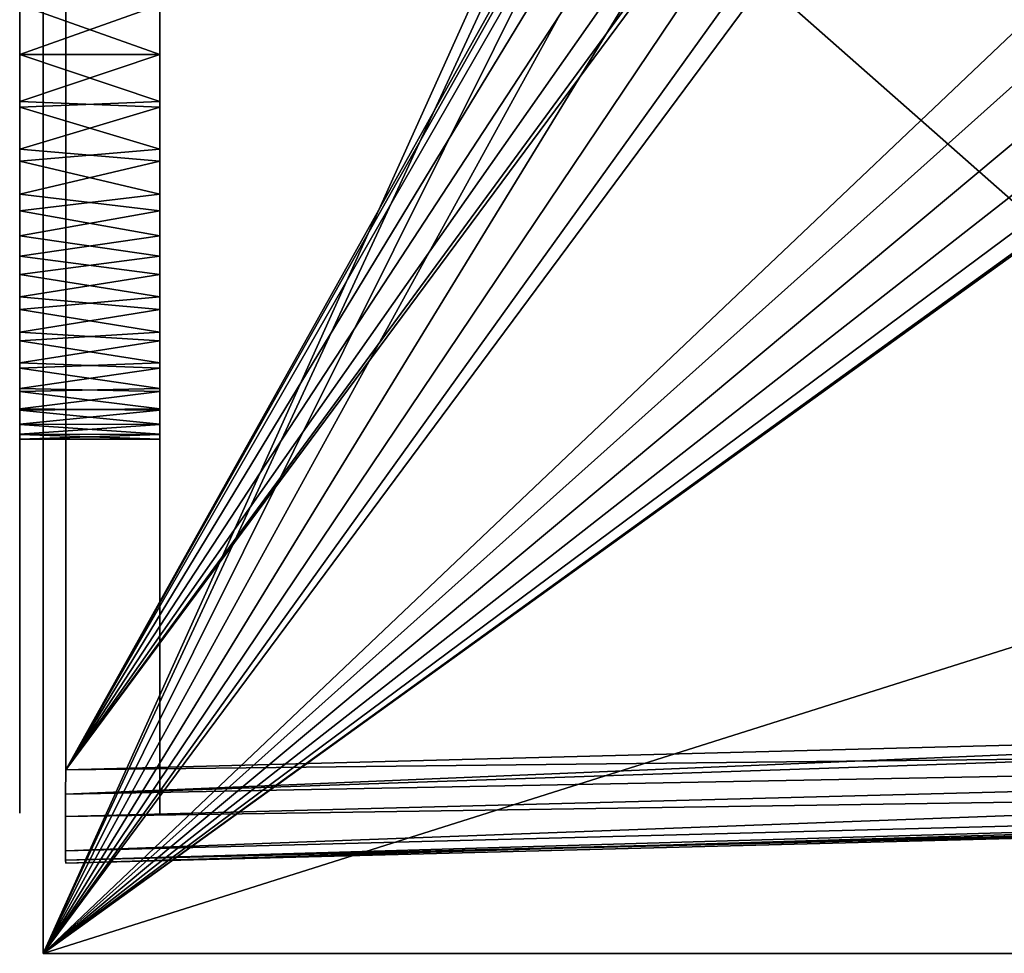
# Model space of a CAD drawing. Header units: millimetres. Extents: x 34 to 464, y 3935 to 4003.
# Tile 1 of 34: x 34 to 55, y 3935 to 3955. Entities that reach past the tile are written whole.
import ezdxf

# ---------------------------------------------------------------- set-up
doc = ezdxf.new("R2010")
doc.units = ezdxf.units.MM
doc.header["$LTSCALE"] = 5.599365
for name, color, linetype in [('125', 7, 'CONTINUOUS'), ('126', 7, 'CONTINUOUS'), ('153', 7, 'CONTINUOUS'), ('159', 7, 'CONTINUOUS'), ('19', 7, 'CONTINUOUS'), ('2', 7, 'CONTINUOUS'), ('209', 7, 'CONTINUOUS'), ('44', 7, 'CONTINUOUS'), ('50', 7, 'CONTINUOUS'), ('6', 7, 'CONTINUOUS'), ('74', 7, 'CONTINUOUS'), ('87', 7, 'CONTINUOUS')]:
    doc.layers.add(name, color=color, linetype=linetype)

msp = doc.modelspace()

# ---------------------------------------------------------------- linework, layer by layer
at = {"layer": '125', "linetype": 'Continuous'}
for points in [[(34.987, 3938.431, 32.069), (68.097, 3939.298, 31.202), (101.211, 3939.165, 30.067), (34.987, 3938.431, 32.069)], [(34.982, 3937.431, 31.801), (34.984, 3937.913, 32.001), (101.211, 3939.165, 30.067), (34.982, 3937.431, 31.801)], [(101.211, 3938.433, 29.335), (34.982, 3937.431, 31.801), (101.211, 3939.165, 30.067), (101.211, 3938.433, 29.335)], [(34.984, 3937.913, 32.001), (34.987, 3938.431, 32.069), (101.211, 3939.165, 30.067), (34.984, 3937.913, 32.001)], [(34.982, 3936.699, 31.07), (34.982, 3937.431, 31.801), (101.211, 3938.433, 29.335), (34.982, 3936.699, 31.07)], [(34.984, 3936.499, 30.587), (34.982, 3936.699, 31.07), (101.211, 3938.433, 29.335), (34.984, 3936.499, 30.587)], [(101.208, 3938.165, 28.336), (34.984, 3936.499, 30.587), (101.211, 3938.433, 29.335), (101.208, 3938.165, 28.336)], [(101.208, 3938.165, 28.336), (68.097, 3937.298, 29.203), (34.984, 3936.499, 30.587), (101.208, 3938.165, 28.336)], [(68.097, 3937.298, 29.203), (34.987, 3936.431, 30.07), (34.984, 3936.499, 30.587), (68.097, 3937.298, 29.203)]]:
    msp.add_3dface(points, dxfattribs=at)
at = {"layer": '126', "linetype": 'Continuous'}
for points in [[(101.211, 3939.165, -30.067), (101.208, 3940.165, -30.335), (34.984, 3937.913, -32.001), (101.211, 3939.165, -30.067)], [(101.208, 3940.165, -30.335), (68.097, 3939.298, -31.202), (34.984, 3937.913, -32.001), (101.208, 3940.165, -30.335)], [(68.097, 3939.298, -31.202), (34.987, 3938.431, -32.069), (34.984, 3937.913, -32.001), (68.097, 3939.298, -31.202)], [(34.982, 3937.431, -31.801), (101.211, 3939.165, -30.067), (34.984, 3937.913, -32.001), (34.982, 3937.431, -31.801)], [(34.982, 3936.699, -31.07), (101.211, 3939.165, -30.067), (34.982, 3937.431, -31.801), (34.982, 3936.699, -31.07)], [(101.211, 3938.433, -29.335), (101.211, 3939.165, -30.067), (34.982, 3936.699, -31.07), (101.211, 3938.433, -29.335)], [(34.984, 3936.499, -30.587), (101.211, 3938.433, -29.335), (34.982, 3936.699, -31.07), (34.984, 3936.499, -30.587)], [(34.987, 3936.431, -30.07), (101.211, 3938.433, -29.335), (34.984, 3936.499, -30.587), (34.987, 3936.431, -30.07)], [(34.987, 3936.431, -30.07), (68.097, 3937.298, -29.203), (101.211, 3938.433, -29.335), (34.987, 3936.431, -30.07)]]:
    msp.add_3dface(points, dxfattribs=at)
at = {"layer": '153', "linetype": 'Continuous'}
for points in [[(249.5, 3934.5, 34), (34.5, 4002.5, 34), (77.465, 3971.545, 34), (249.5, 3934.5, 34)], [(249.5, 4002.5, 34), (34.5, 4002.5, 34), (249.5, 3934.5, 34), (249.5, 4002.5, 34)], [(34.5, 3968.5, 34), (34.5, 3934.5, 34), (52.899, 3964.563, 34), (34.5, 3968.5, 34)], [(34.5, 3934.5, 34), (54.5, 3964.25, 34), (52.899, 3964.563, 34), (34.5, 3934.5, 34)], [(249.5, 3934.5, 34), (56.101, 3964.563, 34), (54.5, 3964.25, 34), (249.5, 3934.5, 34)], [(34.5, 3934.5, 34), (249.5, 3934.5, 34), (54.5, 3964.25, 34), (34.5, 3934.5, 34)]]:
    msp.add_3dface(points, dxfattribs=at)
at = {"layer": '159', "linetype": 'Continuous'}
for points in [[(249.5, 4002.5, -34), (34.5, 3934.5, -34), (77.465, 3965.456, -34), (249.5, 4002.5, -34)], [(34.5, 3934.5, -34), (249.5, 4002.5, -34), (249.5, 3934.5, -34), (34.5, 3934.5, -34)], [(34.5, 3934.5, -34), (34.5, 3968.5, -34), (50.573, 3970.126, -34), (34.5, 3934.5, -34)], [(50.25, 3968.454, -34), (34.5, 3934.5, -34), (50.573, 3970.126, -34), (50.25, 3968.454, -34)], [(34.5, 3934.5, -34), (70.25, 3968.454, -34), (70.598, 3966.815, -34), (34.5, 3934.5, -34)], [(70.25, 3968.454, -34), (34.5, 3934.5, -34), (57.465, 3965.456, -34), (70.25, 3968.454, -34)], [(50.598, 3966.815, -34), (34.5, 3934.5, -34), (50.25, 3968.454, -34), (50.598, 3966.815, -34)], [(34.5, 3934.5, -34), (70.598, 3966.815, -34), (71.535, 3965.456, -34), (34.5, 3934.5, -34)], [(51.535, 3965.456, -34), (34.5, 3934.5, -34), (50.598, 3966.815, -34), (51.535, 3965.456, -34)], [(34.5, 3934.5, -34), (71.535, 3965.456, -34), (72.899, 3964.563, -34), (34.5, 3934.5, -34)], [(52.899, 3964.563, -34), (34.5, 3934.5, -34), (51.535, 3965.456, -34), (52.899, 3964.563, -34)], [(34.5, 3934.5, -34), (56.101, 3964.563, -34), (57.465, 3965.456, -34), (34.5, 3934.5, -34)], [(77.465, 3965.456, -34), (34.5, 3934.5, -34), (76.101, 3964.563, -34), (77.465, 3965.456, -34)], [(34.5, 3934.5, -34), (72.899, 3964.563, -34), (74.5, 3964.25, -34), (34.5, 3934.5, -34)], [(34.5, 3934.5, -34), (74.5, 3964.25, -34), (76.101, 3964.563, -34), (34.5, 3934.5, -34)], [(34.5, 3934.5, -34), (54.5, 3964.25, -34), (56.101, 3964.563, -34), (34.5, 3934.5, -34)], [(54.5, 3964.25, -34), (34.5, 3934.5, -34), (52.899, 3964.563, -34), (54.5, 3964.25, -34)]]:
    msp.add_3dface(points, dxfattribs=at)
at = {"layer": '19', "linetype": 'Continuous'}
for points in [[(34, 3993.337, -20.178), (34, 3991.128, -22.627), (34, 3944.459, -21.792), (34, 3993.337, -20.178)], [(34, 3958.179, -14.819), (34, 3993.337, -20.178), (34, 3944.459, -21.792), (34, 3958.179, -14.819)], [(34, 3978.822, 14.819), (34, 3943.664, 20.178), (34, 3992.542, 21.792), (34, 3978.822, 14.819)], [(34, 3992.542, 21.792), (34, 3945.873, 22.627), (34, 3991.588, 22.004), (34, 3992.542, 21.792)], [(34, 3943.664, 20.178), (34, 3945.873, 22.627), (34, 3992.542, 21.792), (34, 3943.664, 20.178)], [(34, 3991.588, 22.004), (34, 3945.873, 22.627), (34, 3990.813, 22.602), (34, 3991.588, 22.004)], [(34, 3946.188, -22.602), (34, 3991.128, -22.627), (34, 3946.642, -23.499), (34, 3946.188, -22.602)], [(34, 3945.413, -22.004), (34, 3991.128, -22.627), (34, 3946.188, -22.602), (34, 3945.413, -22.004)], [(34, 3944.459, -21.792), (34, 3991.128, -22.627), (34, 3945.413, -22.004), (34, 3944.459, -21.792)], [(34, 3991.128, -22.627), (34, 3988.678, -24.837), (34, 3946.642, -23.499), (34, 3991.128, -22.627)], [(34, 3990.813, 22.602), (34, 3945.873, 22.627), (34, 3990.358, 23.499), (34, 3990.813, 22.602)], [(34, 3990.358, 23.499), (34, 3948.322, 24.837), (34, 3990.343, 24.519), (34, 3990.358, 23.499)], [(34, 3945.873, 22.627), (34, 3948.322, 24.837), (34, 3990.358, 23.499), (34, 3945.873, 22.627)], [(34, 3948.322, 24.837), (34, 3954.5, 25), (34, 3990.343, 24.519), (34, 3948.322, 24.837)], [(34, 3954.5, 25), (34, 3954.502, 25), (34, 3990.343, 24.519), (34, 3954.5, 25)], [(34, 3988.678, -24.837), (34, 3982.5, -25), (34, 3946.657, -24.519), (34, 3988.678, -24.837)], [(34, 3946.642, -23.499), (34, 3988.678, -24.837), (34, 3946.657, -24.519), (34, 3946.642, -23.499)], [(34, 3982.5, -25), (34, 3982.498, -25), (34, 3946.657, -24.519), (34, 3982.5, -25)], [(34, 3982.498, -25), (34, 3954.502, -25), (34, 3946.657, -24.519), (34, 3982.498, -25)], [(34, 3942.847, 19.579), (34, 3978.822, 14.819), (34, 3941.834, 19.458), (34, 3942.847, 19.579)], [(34, 3943.664, 20.178), (34, 3978.822, 14.819), (34, 3942.847, 19.579), (34, 3943.664, 20.178)], [(34, 3978.822, 14.819), (34, 3977.665, 14.955), (34, 3941.834, 19.458), (34, 3978.822, 14.819)], [(34, 3977.665, 14.955), (34, 3976.5, 15), (34, 3941.834, 19.458), (34, 3977.665, 14.955)], [(34, 3976.5, 15), (34, 3960.5, 15), (34, 3941.834, 19.458), (34, 3976.5, 15)], [(34, 3960.5, 15), (34, 3959.336, 14.955), (34, 3941.834, 19.458), (34, 3960.5, 15)], [(34, 3959.336, 14.955), (34, 3958.179, 14.819), (34, 3941.834, 19.458), (34, 3959.336, 14.955)], [(34, 3958.179, 14.819), (34, 3957.036, 14.594), (34, 3941.834, 19.458), (34, 3958.179, 14.819)], [(34, 3957.036, -14.594), (34, 3958.179, -14.819), (34, 3944.459, -21.792), (34, 3957.036, -14.594)], [(34, 3957.036, 14.594), (34, 3955.913, 14.281), (34, 3941.834, 19.458), (34, 3957.036, 14.594)], [(34, 3955.913, -14.281), (34, 3957.036, -14.594), (34, 3944.459, -21.792), (34, 3955.913, -14.281)], [(34, 3955.913, 14.281), (34, 3954.819, 13.882), (34, 3941.834, 19.458), (34, 3955.913, 14.281)], [(34, 3954.819, -13.882), (34, 3955.913, -14.281), (34, 3944.459, -21.792), (34, 3954.819, -13.882)], [(34, 3954.819, 13.882), (34, 3953.758, 13.399), (34, 3940.873, 19.868), (34, 3954.819, 13.882)], [(34, 3941.834, 19.458), (34, 3954.819, 13.882), (34, 3940.873, 19.868), (34, 3941.834, 19.458)], [(34, 3953.758, -13.399), (34, 3954.819, -13.882), (34, 3944.459, -21.792), (34, 3953.758, -13.399)], [(34, 3954.502, -25), (34, 3954.5, -25), (34, 3946.657, -24.519), (34, 3954.502, -25)], [(34, 3954.5, -25), (34, 3953.353, -25.228), (34, 3946.657, -24.519), (34, 3954.5, -25)], [(34, 3948.921, 25.653), (34, 3954.5, 25), (34, 3948.322, 24.837), (34, 3948.921, 25.653)], [(34, 3953.353, 25.228), (34, 3954.5, 25), (34, 3948.921, 25.653), (34, 3953.353, 25.228)], [(34, 3953.758, 13.399), (34, 3952.626, 12.767), (34, 3940.873, 19.868), (34, 3953.758, 13.399)], [(34, 3952.747, -12.841), (34, 3953.758, -13.399), (34, 3944.459, -21.792), (34, 3952.747, -12.841)], [(34, 3946.657, -24.519), (34, 3953.353, -25.228), (34, 3946.2, -25.466), (34, 3946.657, -24.519)], [(34, 3953.353, -25.228), (34, 3952.379, -25.879), (34, 3946.2, -25.466), (34, 3953.353, -25.228)], [(34, 3952.379, 25.879), (34, 3953.353, 25.228), (34, 3948.921, 25.653), (34, 3952.379, 25.879)], [(34, 3951.727, -12.167), (34, 3952.747, -12.841), (34, 3944.459, -21.792), (34, 3951.727, -12.167)], [(34, 3952.626, 12.767), (34, 3951.47, 11.977), (34, 3940.873, 19.868), (34, 3952.626, 12.767)], [(34, 3946.2, -25.466), (34, 3952.379, -25.879), (34, 3945.413, -26.079), (34, 3946.2, -25.466)], [(34, 3952.379, -25.879), (34, 3951.729, -26.852), (34, 3945.413, -26.079), (34, 3952.379, -25.879)], [(34, 3949.037, 26.698), (34, 3952.379, 25.879), (34, 3948.921, 25.653), (34, 3949.037, 26.698)], [(34, 3951.729, 26.852), (34, 3952.379, 25.879), (34, 3949.037, 26.698), (34, 3951.729, 26.852)], [(34, 3951.729, -26.852), (34, 3944.459, -26.292), (34, 3945.413, -26.079), (34, 3951.729, -26.852)], [(34, 3951.729, -26.852), (34, 3951.5, -28), (34, 3944.459, -26.292), (34, 3951.729, -26.852)], [(34, 3948.595, 27.673), (34, 3951.729, 26.852), (34, 3949.037, 26.698), (34, 3948.595, 27.673)], [(34, 3951.5, 28), (34, 3951.729, 26.852), (34, 3948.595, 27.673), (34, 3951.5, 28)], [(34, 3950.766, -11.412), (34, 3951.727, -12.167), (34, 3944.459, -21.792), (34, 3950.766, -11.412)], [(34, 3944.459, -26.292), (34, 3951.5, -28), (34, 3943.505, -26.079), (34, 3944.459, -26.292)], [(34, 3951.5, -29.5), (34, 3937.5, -29.5), (34, 3943.505, -26.079), (34, 3951.5, -29.5)], [(34, 3951.5, -28), (34, 3951.5, -29.5), (34, 3943.505, -26.079), (34, 3951.5, -28)], [(34, 3951.5, -29.5), (34, 3951.299, -30.25), (34, 3937.5, -29.5), (34, 3951.5, -29.5)], [(34, 3937.701, 30.25), (34, 3951.5, 29.5), (34, 3937.5, 29.5), (34, 3937.701, 30.25)], [(34, 3951.299, 30.25), (34, 3951.5, 29.5), (34, 3937.701, 30.25), (34, 3951.299, 30.25)], [(34, 3947.738, 28.271), (34, 3951.5, 28), (34, 3948.595, 27.673), (34, 3947.738, 28.271)], [(34, 3946.722, 28.36), (34, 3951.5, 28), (34, 3947.738, 28.271), (34, 3946.722, 28.36)], [(34, 3937.5, 29.5), (34, 3951.5, 28), (34, 3946.722, 28.36), (34, 3937.5, 29.5)], [(34, 3951.5, 29.5), (34, 3951.5, 28), (34, 3937.5, 29.5), (34, 3951.5, 29.5)], [(34, 3951.47, 11.977), (34, 3950.404, 11.093), (34, 3940.873, 19.868), (34, 3951.47, 11.977)], [(34, 3937.5, -29.5), (34, 3951.299, -30.25), (34, 3937.701, -30.25), (34, 3937.5, -29.5)], [(34, 3951.299, -30.25), (34, 3950.75, -30.799), (34, 3937.701, -30.25), (34, 3951.299, -30.25)], [(34, 3938.25, 30.799), (34, 3951.299, 30.25), (34, 3937.701, 30.25), (34, 3938.25, 30.799)], [(34, 3950.75, 30.799), (34, 3951.299, 30.25), (34, 3938.25, 30.799), (34, 3950.75, 30.799)], [(34, 3949.869, -10.582), (34, 3950.766, -11.412), (34, 3937.5), (34, 3949.869, -10.582)], [(34, 3937.5), (34, 3950.766, -11.412), (34, 3944.459, -21.792), (34, 3937.5)], [(34, 3937.701, -30.25), (34, 3950.75, -30.799), (34, 3938.25, -30.799), (34, 3937.701, -30.25)], [(34, 3950.75, -30.799), (34, 3950, -31), (34, 3938.25, -30.799), (34, 3950.75, -30.799)], [(34, 3939, 31), (34, 3950.75, 30.799), (34, 3938.25, 30.799), (34, 3939, 31)], [(34, 3950, 31), (34, 3950.75, 30.799), (34, 3939, 31), (34, 3950, 31)], [(34, 3950.404, 11.093), (34, 3949.435, 10.127), (34, 3940.873, 19.868), (34, 3950.404, 11.093)], [(34, 3938.25, -30.799), (34, 3950, -31), (34, 3939, -31), (34, 3938.25, -30.799)], [(34, 3949.043, -9.681), (34, 3949.869, -10.582), (34, 3937.5), (34, 3949.043, -9.681)], [(34, 3949.435, 10.127), (34, 3948.567, 9.088), (34, 3940.873, 19.868), (34, 3949.435, 10.127)], [(34, 3948.292, -8.715), (34, 3949.043, -9.681), (34, 3937.5), (34, 3948.292, -8.715)], [(34, 3948.567, 9.088), (34, 3947.804, 7.988), (34, 3940.241, 20.732), (34, 3948.567, 9.088)], [(34, 3940.873, 19.868), (34, 3948.567, 9.088), (34, 3940.241, 20.732), (34, 3940.873, 19.868)], [(34, 3947.621, -7.689), (34, 3948.292, -8.715), (34, 3937.5), (34, 3947.621, -7.689)], [(34, 3947.804, 7.988), (34, 3947.148, 6.835), (34, 3940.241, 20.732), (34, 3947.804, 7.988)], [(34, 3947.035, -6.61), (34, 3947.621, -7.689), (34, 3937.5), (34, 3947.035, -6.61)], [(34, 3947.148, 6.835), (34, 3946.601, 5.64), (34, 3940.241, 20.732), (34, 3947.148, 6.835)], [(34, 3946.538, -5.482), (34, 3947.035, -6.61), (34, 3937.5), (34, 3946.538, -5.482)], [(34, 3945.8, 27.941), (34, 3937.5, 29.5), (34, 3946.722, 28.36), (34, 3945.8, 27.941)], [(34, 3946.601, 5.64), (34, 3946.165, 4.414), (34, 3940.241, 20.732), (34, 3946.601, 5.64)], [(34, 3946.134, -4.313), (34, 3946.538, -5.482), (34, 3937.5), (34, 3946.134, -4.313)], [(34, 3946.165, 4.414), (34, 3945.838, 3.165), (34, 3940.241, 20.732), (34, 3946.165, 4.414)], [(34, 3945.826, -3.109), (34, 3946.134, -4.313), (34, 3937.5), (34, 3945.826, -3.109)], [(34, 3945.838, 3.165), (34, 3945.622, 1.903), (34, 3940.241, 20.732), (34, 3945.838, 3.165)], [(34, 3945.618, -1.878), (34, 3945.826, -3.109), (34, 3937.5), (34, 3945.618, -1.878)], [(34, 3943.045, 25.456), (34, 3937.5, 29.5), (34, 3945.8, 27.941), (34, 3943.045, 25.456)], [(34, 3945.622, 1.903), (34, 3945.514, 0.636), (34, 3937.5, 29.5), (34, 3945.622, 1.903)], [(34, 3945.622, 1.903), (34, 3937.5, 29.5), (34, 3940.241, 20.732), (34, 3945.622, 1.903)], [(34, 3945.513, -0.627), (34, 3945.618, -1.878), (34, 3937.5), (34, 3945.513, -0.627)], [(34, 3945.514, 0.636), (34, 3945.513, -0.627), (34, 3937.5), (34, 3945.514, 0.636)], [(34, 3937.5, 29.5), (34, 3945.514, 0.636), (34, 3937.5), (34, 3937.5, 29.5)], [(34, 3943.505, -22.004), (34, 3937.5), (34, 3944.459, -21.792), (34, 3943.505, -22.004)], [(34, 3943.505, -26.079), (34, 3937.5, -29.5), (34, 3942.73, -25.482), (34, 3943.505, -26.079)], [(34, 3942.717, -22.617), (34, 3937.5), (34, 3943.505, -22.004), (34, 3942.717, -22.617)], [(34, 3940.559, 22.7), (34, 3937.5, 29.5), (34, 3943.045, 25.456), (34, 3940.559, 22.7)], [(34, 3942.73, -25.482), (34, 3937.5, -29.5), (34, 3942.275, -24.584), (34, 3942.73, -25.482)], [(34, 3942.26, -23.564), (34, 3937.5), (34, 3942.717, -22.617), (34, 3942.26, -23.564)], [(34, 3942.275, -24.584), (34, 3937.5), (34, 3942.26, -23.564), (34, 3942.275, -24.584)], [(34, 3937.5, -29.5), (34, 3937.5), (34, 3942.275, -24.584), (34, 3937.5, -29.5)], [(34, 3937.5, 29.5), (34, 3940.559, 22.7), (34, 3940.141, 21.778), (34, 3937.5, 29.5)], [(34, 3940.241, 20.732), (34, 3937.5, 29.5), (34, 3940.141, 21.778), (34, 3940.241, 20.732)]]:
    msp.add_3dface(points, dxfattribs=at)
at = {"layer": '2', "linetype": 'Continuous'}
for points in [[(34, 3954.819, -13.882), (34, 3953.758, -13.399), (37, 3954.819, -13.882), (34, 3954.819, -13.882)], [(37, 3954.819, -13.882), (34, 3953.758, -13.399), (37, 3953.758, -13.399), (37, 3954.819, -13.882)], [(37, 3953.758, 13.399), (34, 3954.819, 13.882), (37, 3954.819, 13.882), (37, 3953.758, 13.399)], [(34, 3953.758, 13.399), (34, 3954.819, 13.882), (37, 3953.758, 13.399), (34, 3953.758, 13.399)], [(37, 3953.758, -13.399), (34, 3952.747, -12.841), (37, 3952.626, -12.767), (37, 3953.758, -13.399)], [(34, 3953.758, -13.399), (34, 3952.747, -12.841), (37, 3953.758, -13.399), (34, 3953.758, -13.399)], [(37, 3952.747, 12.841), (34, 3953.758, 13.399), (37, 3953.758, 13.399), (37, 3952.747, 12.841)], [(34, 3952.626, 12.767), (34, 3953.758, 13.399), (37, 3952.747, 12.841), (34, 3952.626, 12.767)], [(34, 3952.747, -12.841), (34, 3951.727, -12.167), (37, 3952.626, -12.767), (34, 3952.747, -12.841)], [(37, 3951.727, 12.167), (34, 3952.626, 12.767), (37, 3952.747, 12.841), (37, 3951.727, 12.167)], [(37, 3952.626, -12.767), (34, 3951.727, -12.167), (37, 3951.47, -11.977), (37, 3952.626, -12.767)], [(34, 3951.47, 11.977), (34, 3952.626, 12.767), (37, 3951.727, 12.167), (34, 3951.47, 11.977)], [(34, 3951.727, -12.167), (34, 3950.766, -11.412), (37, 3951.47, -11.977), (34, 3951.727, -12.167)], [(37, 3950.766, 11.412), (34, 3951.47, 11.977), (37, 3951.727, 12.167), (37, 3950.766, 11.412)], [(37, 3951.47, -11.977), (34, 3950.766, -11.412), (37, 3950.404, -11.093), (37, 3951.47, -11.977)], [(34, 3950.404, 11.093), (34, 3951.47, 11.977), (37, 3950.766, 11.412), (34, 3950.404, 11.093)], [(34, 3950.766, -11.412), (34, 3949.869, -10.582), (37, 3950.404, -11.093), (34, 3950.766, -11.412)], [(37, 3949.869, 10.582), (34, 3950.404, 11.093), (37, 3950.766, 11.412), (37, 3949.869, 10.582)], [(37, 3950.404, -11.093), (34, 3949.869, -10.582), (37, 3949.435, -10.127), (37, 3950.404, -11.093)], [(34, 3949.435, 10.127), (34, 3950.404, 11.093), (37, 3949.869, 10.582), (34, 3949.435, 10.127)], [(34, 3949.869, -10.582), (34, 3949.043, -9.681), (37, 3949.435, -10.127), (34, 3949.869, -10.582)], [(37, 3949.043, 9.681), (34, 3949.435, 10.127), (37, 3949.869, 10.582), (37, 3949.043, 9.681)], [(37, 3949.435, -10.127), (34, 3949.043, -9.681), (37, 3948.567, -9.088), (37, 3949.435, -10.127)], [(34, 3948.567, 9.088), (34, 3949.435, 10.127), (37, 3949.043, 9.681), (34, 3948.567, 9.088)], [(34, 3949.043, -9.681), (34, 3948.292, -8.715), (37, 3948.567, -9.088), (34, 3949.043, -9.681)], [(37, 3948.292, 8.715), (34, 3948.567, 9.088), (37, 3949.043, 9.681), (37, 3948.292, 8.715)], [(37, 3948.567, -9.088), (34, 3948.292, -8.715), (37, 3947.804, -7.988), (37, 3948.567, -9.088)], [(34, 3947.804, 7.988), (34, 3948.567, 9.088), (37, 3948.292, 8.715), (34, 3947.804, 7.988)], [(37, 3947.621, 7.689), (34, 3947.804, 7.988), (37, 3948.292, 8.715), (37, 3947.621, 7.689)], [(34, 3948.292, -8.715), (34, 3947.621, -7.689), (37, 3947.804, -7.988), (34, 3948.292, -8.715)], [(34, 3947.148, 6.835), (34, 3947.804, 7.988), (37, 3947.621, 7.689), (34, 3947.148, 6.835)], [(37, 3947.804, -7.988), (34, 3947.621, -7.689), (37, 3947.148, -6.835), (37, 3947.804, -7.988)], [(34, 3947.621, -7.689), (34, 3947.035, -6.61), (37, 3947.148, -6.835), (34, 3947.621, -7.689)], [(37, 3947.035, 6.61), (34, 3947.148, 6.835), (37, 3947.621, 7.689), (37, 3947.035, 6.61)], [(37, 3947.148, -6.835), (34, 3947.035, -6.61), (37, 3946.601, -5.64), (37, 3947.148, -6.835)], [(34, 3946.601, 5.64), (34, 3947.148, 6.835), (37, 3947.035, 6.61), (34, 3946.601, 5.64)], [(34, 3947.035, -6.61), (34, 3946.538, -5.482), (37, 3946.601, -5.64), (34, 3947.035, -6.61)], [(37, 3946.538, 5.482), (34, 3946.601, 5.64), (37, 3947.035, 6.61), (37, 3946.538, 5.482)], [(37, 3946.601, -5.64), (34, 3946.538, -5.482), (37, 3946.165, -4.414), (37, 3946.601, -5.64)], [(34, 3946.165, 4.414), (34, 3946.601, 5.64), (37, 3946.538, 5.482), (34, 3946.165, 4.414)], [(34, 3946.538, -5.482), (34, 3946.134, -4.313), (37, 3946.165, -4.414), (34, 3946.538, -5.482)], [(37, 3946.134, 4.313), (34, 3946.165, 4.414), (37, 3946.538, 5.482), (37, 3946.134, 4.313)], [(37, 3946.165, -4.414), (34, 3946.134, -4.313), (37, 3945.838, -3.165), (37, 3946.165, -4.414)], [(34, 3945.838, 3.165), (34, 3946.165, 4.414), (37, 3946.134, 4.313), (34, 3945.838, 3.165)], [(34, 3946.134, -4.313), (34, 3945.826, -3.109), (37, 3945.838, -3.165), (34, 3946.134, -4.313)], [(37, 3945.826, 3.109), (34, 3945.838, 3.165), (37, 3946.134, 4.313), (37, 3945.826, 3.109)], [(37, 3945.838, -3.165), (34, 3945.826, -3.109), (37, 3945.622, -1.903), (37, 3945.838, -3.165)], [(34, 3945.622, 1.903), (34, 3945.838, 3.165), (37, 3945.826, 3.109), (34, 3945.622, 1.903)], [(34, 3945.826, -3.109), (34, 3945.618, -1.878), (37, 3945.622, -1.903), (34, 3945.826, -3.109)], [(37, 3945.618, 1.878), (34, 3945.622, 1.903), (37, 3945.826, 3.109), (37, 3945.618, 1.878)], [(37, 3945.622, -1.903), (34, 3945.618, -1.878), (37, 3945.514, -0.636), (37, 3945.622, -1.903)], [(34, 3945.514, 0.636), (34, 3945.622, 1.903), (37, 3945.618, 1.878), (34, 3945.514, 0.636)], [(34, 3945.618, -1.878), (34, 3945.513, -0.627), (37, 3945.514, -0.636), (34, 3945.618, -1.878)], [(37, 3945.513, 0.627), (34, 3945.514, 0.636), (37, 3945.618, 1.878), (37, 3945.513, 0.627)], [(37, 3945.514, -0.636), (34, 3945.513, -0.627), (37, 3945.513, 0.627), (37, 3945.514, -0.636)], [(34, 3945.513, -0.627), (34, 3945.514, 0.636), (37, 3945.513, 0.627), (34, 3945.513, -0.627)]]:
    msp.add_3dface(points, dxfattribs=at)
at = {"layer": '209', "linetype": 'Continuous'}
for points in [[(68.097, 3939.298, -31.202), (34.987, 3998.57, -32.069), (34.987, 3968.5, -32.069), (68.097, 3939.298, -31.202)], [(34.987, 3998.57, -32.069), (68.097, 3939.298, -31.202), (52.552, 3967.375, -31.609), (34.987, 3998.57, -32.069)], [(34.987, 3938.431, -32.069), (68.097, 3939.298, -31.202), (34.987, 3968.5, -32.069), (34.987, 3938.431, -32.069)], [(52.552, 3967.375, -31.609), (68.097, 3939.298, -31.202), (53.374, 3966.552, -31.588), (52.552, 3967.375, -31.609)], [(53.374, 3966.552, -31.588), (68.097, 3939.298, -31.202), (54.5, 3966.25, -31.558), (53.374, 3966.552, -31.588)], [(54.5, 3966.25, -31.558), (68.097, 3939.298, -31.202), (55.625, 3966.552, -31.529), (54.5, 3966.25, -31.558)]]:
    msp.add_3dface(points, dxfattribs=at)
at = {"layer": '44', "linetype": 'Continuous'}
for points in [[(34.987, 3936.431), (34.987, 3936.431, 30.07), (68.097, 3937.298, 29.203), (34.987, 3936.431)], [(34.987, 3936.431, -30.07), (34.987, 3936.431), (68.097, 3937.298, 29.203), (34.987, 3936.431, -30.07)], [(68.097, 3937.298, -29.203), (34.987, 3936.431, -30.07), (68.097, 3937.298, 29.203), (68.097, 3937.298, -29.203)]]:
    msp.add_3dface(points, dxfattribs=at)
at = {"layer": '50', "linetype": 'Continuous'}
for points in [[(34.5, 3968.5, -32.569), (34.5, 3934.5, -34), (34.5, 3938.431, -32.569), (34.5, 3968.5, -32.569)], [(34.5, 3968.5, -34), (34.5, 3934.5, -34), (34.5, 3968.5, -32.569), (34.5, 3968.5, -34)], [(34.5, 3938.431, 32.569), (34.5, 3968.5, 34), (34.5, 3968.5, 32.569), (34.5, 3938.431, 32.569)], [(34.5, 3934.5, 34), (34.5, 3968.5, 34), (34.5, 3938.431, 32.569), (34.5, 3934.5, 34)], [(34.5, 3938.431, -32.569), (34.5, 3934.5, -34), (34.5, 3937.181, -32.234), (34.5, 3938.431, -32.569)], [(34.5, 3937.181, 32.234), (34.5, 3934.5, 34), (34.5, 3938.431, 32.569), (34.5, 3937.181, 32.234)], [(34.5, 3937.181, -32.234), (34.5, 3934.5, -34), (34.5, 3936.266, -31.319), (34.5, 3937.181, -32.234)], [(34.5, 3936.266, 31.319), (34.5, 3934.5, 34), (34.5, 3937.181, 32.234), (34.5, 3936.266, 31.319)], [(34.5, 3936.266, -31.319), (34.5, 3934.5, -34), (34.5, 3935.932, -30.07), (34.5, 3936.266, -31.319)], [(34.5, 3935.932, 30.07), (34.5, 3934.5, 34), (34.5, 3936.266, 31.319), (34.5, 3935.932, 30.07)], [(34.5, 3934.5, -34), (34.5, 3934.5), (34.5, 3935.932, 30.07), (34.5, 3934.5, -34)], [(34.5, 3935.932), (34.5, 3934.5, -34), (34.5, 3935.932, 30.07), (34.5, 3935.932)], [(34.5, 3935.932, -30.07), (34.5, 3934.5, -34), (34.5, 3935.932), (34.5, 3935.932, -30.07)], [(34.5, 3934.5), (34.5, 3934.5, 34), (34.5, 3935.932, 30.07), (34.5, 3934.5)]]:
    msp.add_3dface(points, dxfattribs=at)
at = {"layer": '6', "linetype": 'Continuous'}
for points in [[(37, 3944.459, -21.792), (37, 3995.198, -19.463), (37, 3976.5, -15), (37, 3944.459, -21.792)], [(37, 3994.154, -19.579), (37, 3995.198, -19.463), (37, 3944.459, -21.792), (37, 3994.154, -19.579)], [(37, 3993.337, -20.178), (37, 3994.154, -19.579), (37, 3944.459, -21.792), (37, 3993.337, -20.178)], [(37, 3991.128, -22.627), (37, 3993.337, -20.178), (37, 3946.2, -22.617), (37, 3991.128, -22.627)], [(37, 3993.337, -20.178), (37, 3944.459, -21.792), (37, 3945.413, -22.004), (37, 3993.337, -20.178)], [(37, 3946.2, -22.617), (37, 3993.337, -20.178), (37, 3945.413, -22.004), (37, 3946.2, -22.617)], [(37, 3942.847, 19.579), (37, 3941.803, 19.463), (37, 3992.542, 21.792), (37, 3942.847, 19.579)], [(37, 3943.664, 20.178), (37, 3942.847, 19.579), (37, 3992.542, 21.792), (37, 3943.664, 20.178)], [(37, 3991.588, 22.004), (37, 3943.664, 20.178), (37, 3992.542, 21.792), (37, 3991.588, 22.004)], [(37, 3941.803, 19.463), (37, 3960.5, 15), (37, 3992.542, 21.792), (37, 3941.803, 19.463)], [(37, 3990.8, 22.617), (37, 3943.664, 20.178), (37, 3991.588, 22.004), (37, 3990.8, 22.617)], [(37, 3988.678, -24.837), (37, 3991.128, -22.627), (37, 3946.642, -24.584), (37, 3988.678, -24.837)], [(37, 3946.642, -24.584), (37, 3991.128, -22.627), (37, 3946.657, -23.564), (37, 3946.642, -24.584)], [(37, 3946.657, -23.564), (37, 3991.128, -22.627), (37, 3946.2, -22.617), (37, 3946.657, -23.564)], [(37, 3945.873, 22.627), (37, 3943.664, 20.178), (37, 3990.8, 22.617), (37, 3945.873, 22.627)], [(37, 3990.343, 23.564), (37, 3945.873, 22.627), (37, 3990.8, 22.617), (37, 3990.343, 23.564)], [(37, 3982.5, 25), (37, 3948.322, 24.837), (37, 3990.358, 24.584), (37, 3982.5, 25)], [(37, 3948.322, 24.837), (37, 3945.873, 22.627), (37, 3990.358, 24.584), (37, 3948.322, 24.837)], [(37, 3990.358, 24.584), (37, 3945.873, 22.627), (37, 3990.343, 23.564), (37, 3990.358, 24.584)], [(37, 3954.5, -25), (37, 3954.501, -25), (37, 3988.678, -24.837), (37, 3954.5, -25)], [(37, 3954.5, -25), (37, 3988.678, -24.837), (37, 3946.642, -24.584), (37, 3954.5, -25)], [(37, 3982.5, 25), (37, 3954.501, 25), (37, 3948.322, 24.837), (37, 3982.5, 25)], [(37, 3982.5, 25), (37, 3982.5, 25), (37, 3948.322, 24.837), (37, 3982.5, 25)], [(37, 3960.5, -15), (37, 3944.459, -21.792), (37, 3976.5, -15), (37, 3960.5, -15)], [(37, 3959.336, 14.955), (37, 3960.5, 15), (37, 3941.803, 19.463), (37, 3959.336, 14.955)], [(37, 3944.459, -21.792), (37, 3960.5, -15), (37, 3943.505, -22.004), (37, 3944.459, -21.792)], [(37, 3960.5, -15), (37, 3959.336, -14.955), (37, 3943.505, -22.004), (37, 3960.5, -15)], [(37, 3958.179, 14.819), (37, 3959.336, 14.955), (37, 3941.803, 19.463), (37, 3958.179, 14.819)], [(37, 3959.336, -14.955), (37, 3958.179, -14.819), (37, 3943.505, -22.004), (37, 3959.336, -14.955)], [(37, 3957.036, 14.594), (37, 3958.179, 14.819), (37, 3941.803, 19.463), (37, 3957.036, 14.594)], [(37, 3958.179, -14.819), (37, 3957.036, -14.594), (37, 3943.505, -22.004), (37, 3958.179, -14.819)], [(37, 3955.913, 14.281), (37, 3957.036, 14.594), (37, 3941.803, 19.463), (37, 3955.913, 14.281)], [(37, 3957.036, -14.594), (37, 3955.913, -14.281), (37, 3943.505, -22.004), (37, 3957.036, -14.594)], [(37, 3954.819, 13.882), (37, 3955.913, 14.281), (37, 3941.803, 19.463), (37, 3954.819, 13.882)], [(37, 3955.913, -14.281), (37, 3954.819, -13.882), (37, 3943.505, -22.004), (37, 3955.913, -14.281)], [(37, 3953.758, 13.399), (37, 3954.819, 13.882), (37, 3941.803, 19.463), (37, 3953.758, 13.399)], [(37, 3954.819, -13.882), (37, 3953.758, -13.399), (37, 3943.505, -22.004), (37, 3954.819, -13.882)], [(37, 3954.501, 25), (37, 3954.5, 25), (37, 3948.322, 24.837), (37, 3954.501, 25)], [(37, 3954.5, 25), (37, 3953.353, 25.228), (37, 3948.322, 24.837), (37, 3954.5, 25)], [(37, 3953.353, -25.228), (37, 3954.5, -25), (37, 3946.188, -25.482), (37, 3953.353, -25.228)], [(37, 3946.188, -25.482), (37, 3954.5, -25), (37, 3946.642, -24.584), (37, 3946.188, -25.482)], [(37, 3952.747, 12.841), (37, 3953.758, 13.399), (37, 3941.803, 19.463), (37, 3952.747, 12.841)], [(37, 3943.505, -22.004), (37, 3953.758, -13.399), (37, 3942.73, -22.602), (37, 3943.505, -22.004)], [(37, 3953.758, -13.399), (37, 3952.626, -12.767), (37, 3942.73, -22.602), (37, 3953.758, -13.399)], [(37, 3948.322, 24.837), (37, 3953.353, 25.228), (37, 3948.921, 25.653), (37, 3948.322, 24.837)], [(37, 3953.353, 25.228), (37, 3952.379, 25.879), (37, 3948.921, 25.653), (37, 3953.353, 25.228)], [(37, 3952.379, -25.879), (37, 3953.353, -25.228), (37, 3946.188, -25.482), (37, 3952.379, -25.879)], [(37, 3951.727, 12.167), (37, 3952.747, 12.841), (37, 3941.803, 19.463), (37, 3951.727, 12.167)], [(37, 3952.626, -12.767), (37, 3951.47, -11.977), (37, 3942.73, -22.602), (37, 3952.626, -12.767)], [(37, 3948.921, 25.653), (37, 3952.379, 25.879), (37, 3949.042, 26.666), (37, 3948.921, 25.653)], [(37, 3952.379, 25.879), (37, 3951.729, 26.852), (37, 3949.042, 26.666), (37, 3952.379, 25.879)], [(37, 3951.729, -26.852), (37, 3952.379, -25.879), (37, 3944.459, -26.292), (37, 3951.729, -26.852)], [(37, 3944.459, -26.292), (37, 3952.379, -25.879), (37, 3945.413, -26.079), (37, 3944.459, -26.292)], [(37, 3945.413, -26.079), (37, 3952.379, -25.879), (37, 3946.188, -25.482), (37, 3945.413, -26.079)], [(37, 3951.729, 26.852), (37, 3951.5, 28), (37, 3948.632, 27.627), (37, 3951.729, 26.852)], [(37, 3949.042, 26.666), (37, 3951.729, 26.852), (37, 3948.632, 27.627), (37, 3949.042, 26.666)], [(37, 3937.5, -29.5), (37, 3951.5, -28), (37, 3951.729, -26.852), (37, 3937.5, -29.5)], [(37, 3937.5, -29.5), (37, 3951.729, -26.852), (37, 3944.459, -26.292), (37, 3937.5, -29.5)], [(37, 3950.766, 11.412), (37, 3951.727, 12.167), (37, 3941.803, 19.463), (37, 3950.766, 11.412)], [(37, 3951.299, 30.25), (37, 3937.5, 29.5), (37, 3951.5, 29.5), (37, 3951.299, 30.25)], [(37, 3951.5, 28), (37, 3951.5, 29.5), (37, 3947.768, 28.26), (37, 3951.5, 28)], [(37, 3947.768, 28.26), (37, 3951.5, 29.5), (37, 3946.722, 28.36), (37, 3947.768, 28.26)], [(37, 3948.632, 27.627), (37, 3951.5, 28), (37, 3947.768, 28.26), (37, 3948.632, 27.627)], [(37, 3951.5, 29.5), (37, 3937.5, 29.5), (37, 3946.722, 28.36), (37, 3951.5, 29.5)], [(37, 3937.701, -30.25), (37, 3951.5, -29.5), (37, 3937.5, -29.5), (37, 3937.701, -30.25)], [(37, 3951.299, -30.25), (37, 3951.5, -29.5), (37, 3937.701, -30.25), (37, 3951.299, -30.25)], [(37, 3951.5, -29.5), (37, 3951.5, -28), (37, 3937.5, -29.5), (37, 3951.5, -29.5)], [(37, 3951.47, -11.977), (37, 3950.404, -11.093), (37, 3942.73, -22.602), (37, 3951.47, -11.977)], [(37, 3937.701, 30.25), (37, 3937.5, 29.5), (37, 3951.299, 30.25), (37, 3937.701, 30.25)], [(37, 3950.75, 30.799), (37, 3937.701, 30.25), (37, 3951.299, 30.25), (37, 3950.75, 30.799)], [(37, 3938.25, -30.799), (37, 3951.299, -30.25), (37, 3937.701, -30.25), (37, 3938.25, -30.799)], [(37, 3950.75, -30.799), (37, 3951.299, -30.25), (37, 3938.25, -30.799), (37, 3950.75, -30.799)], [(37, 3937.5), (37, 3950.766, 11.412), (37, 3941.803, 19.463), (37, 3937.5)], [(37, 3949.869, 10.582), (37, 3950.766, 11.412), (37, 3937.5), (37, 3949.869, 10.582)], [(37, 3938.25, 30.799), (37, 3937.701, 30.25), (37, 3950.75, 30.799), (37, 3938.25, 30.799)], [(37, 3950, 31), (37, 3938.25, 30.799), (37, 3950.75, 30.799), (37, 3950, 31)], [(37, 3939, -31), (37, 3950.75, -30.799), (37, 3938.25, -30.799), (37, 3939, -31)], [(37, 3950, -31), (37, 3950.75, -30.799), (37, 3939, -31), (37, 3950, -31)], [(37, 3950.404, -11.093), (37, 3937.5, -29.5), (37, 3942.73, -22.602), (37, 3950.404, -11.093)], [(37, 3950.404, -11.093), (37, 3949.435, -10.127), (37, 3937.5, -29.5), (37, 3950.404, -11.093)], [(37, 3939, 31), (37, 3938.25, 30.799), (37, 3950, 31), (37, 3939, 31)], [(37, 3949.043, 9.681), (37, 3949.869, 10.582), (37, 3937.5), (37, 3949.043, 9.681)], [(37, 3949.435, -10.127), (37, 3948.567, -9.088), (37, 3937.5, -29.5), (37, 3949.435, -10.127)], [(37, 3948.292, 8.715), (37, 3949.043, 9.681), (37, 3937.5), (37, 3948.292, 8.715)], [(37, 3948.567, -9.088), (37, 3947.804, -7.988), (37, 3937.5, -29.5), (37, 3948.567, -9.088)], [(37, 3947.621, 7.689), (37, 3948.292, 8.715), (37, 3937.5), (37, 3947.621, 7.689)], [(37, 3947.804, -7.988), (37, 3947.148, -6.835), (37, 3937.5, -29.5), (37, 3947.804, -7.988)], [(37, 3947.035, 6.61), (37, 3947.621, 7.689), (37, 3937.5), (37, 3947.035, 6.61)], [(37, 3947.148, -6.835), (37, 3946.601, -5.64), (37, 3937.5, -29.5), (37, 3947.148, -6.835)], [(37, 3946.538, 5.482), (37, 3947.035, 6.61), (37, 3937.5), (37, 3946.538, 5.482)], [(37, 3937.5, 29.5), (37, 3945.8, 27.941), (37, 3946.722, 28.36), (37, 3937.5, 29.5)], [(37, 3946.601, -5.64), (37, 3946.165, -4.414), (37, 3937.5, -29.5), (37, 3946.601, -5.64)], [(37, 3946.134, 4.313), (37, 3946.538, 5.482), (37, 3937.5), (37, 3946.134, 4.313)], [(37, 3946.165, -4.414), (37, 3945.838, -3.165), (37, 3937.5, -29.5), (37, 3946.165, -4.414)], [(37, 3945.826, 3.109), (37, 3946.134, 4.313), (37, 3937.5), (37, 3945.826, 3.109)], [(37, 3945.838, -3.165), (37, 3945.622, -1.903), (37, 3937.5, -29.5), (37, 3945.838, -3.165)], [(37, 3945.618, 1.878), (37, 3945.826, 3.109), (37, 3937.5), (37, 3945.618, 1.878)], [(37, 3945.8, 27.941), (37, 3937.5, 29.5), (37, 3943.045, 25.456), (37, 3945.8, 27.941)], [(37, 3945.622, -1.903), (37, 3945.514, -0.636), (37, 3937.5, -29.5), (37, 3945.622, -1.903)], [(37, 3945.513, 0.627), (37, 3945.618, 1.878), (37, 3937.5), (37, 3945.513, 0.627)], [(37, 3945.514, -0.636), (37, 3945.513, 0.627), (37, 3937.5), (37, 3945.514, -0.636)], [(37, 3937.5, -29.5), (37, 3945.514, -0.636), (37, 3937.5), (37, 3937.5, -29.5)], [(37, 3943.505, -26.079), (37, 3937.5, -29.5), (37, 3944.459, -26.292), (37, 3943.505, -26.079)], [(37, 3942.717, -25.466), (37, 3937.5, -29.5), (37, 3943.505, -26.079), (37, 3942.717, -25.466)], [(37, 3943.045, 25.456), (37, 3937.5, 29.5), (37, 3940.559, 22.7), (37, 3943.045, 25.456)], [(37, 3942.73, -22.602), (37, 3937.5, -29.5), (37, 3942.275, -23.499), (37, 3942.73, -22.602)], [(37, 3942.26, -24.519), (37, 3937.5, -29.5), (37, 3942.717, -25.466), (37, 3942.26, -24.519)], [(37, 3942.275, -23.499), (37, 3937.5, -29.5), (37, 3942.26, -24.519), (37, 3942.275, -23.499)], [(37, 3940.828, 19.905), (37, 3937.5), (37, 3941.803, 19.463), (37, 3940.828, 19.905)], [(37, 3940.23, 20.762), (37, 3937.5), (37, 3940.828, 19.905), (37, 3940.23, 20.762)], [(37, 3940.559, 22.7), (37, 3937.5, 29.5), (37, 3940.141, 21.778), (37, 3940.559, 22.7)], [(37, 3940.141, 21.778), (37, 3937.5), (37, 3940.23, 20.762), (37, 3940.141, 21.778)], [(37, 3937.5, 29.5), (37, 3937.5), (37, 3940.141, 21.778), (37, 3937.5, 29.5)]]:
    msp.add_3dface(points, dxfattribs=at)
at = {"layer": '74', "linetype": 'Continuous'}
for points in [[(249.5, 3934.5, 34), (34.5, 3934.5, 34), (113.8, 3934.5, 32), (249.5, 3934.5, 34)], [(113.8, 3934.5, 32), (34.5, 3934.5, 34), (113.587, 3934.5, 31.911), (113.8, 3934.5, 32)], [(113.587, 3934.5, 31.911), (34.5, 3934.5, 34), (113.5, 3934.5, 31.7), (113.587, 3934.5, 31.911)], [(113.5, 3934.5, 31.7), (34.5, 3934.5, 34), (113.5, 3934.5), (113.5, 3934.5, 31.7)], [(113.5, 3934.5), (34.5, 3934.5, 34), (89.848, 3934.5, 4.072), (113.5, 3934.5)], [(34.5, 3934.5, 34), (113.589, 3934.5, -31.913), (88.59, 3934.5, -3.663), (34.5, 3934.5, 34)], [(88.374, 3934.5, -3), (34.5, 3934.5, 34), (88.59, 3934.5, -3.663), (88.374, 3934.5, -3)], [(34.5, 3934.5, 34), (88.374, 3934.5, -3), (88.374, 3934.5, 3), (34.5, 3934.5, 34)], [(89.848, 3934.5, 4.072), (34.5, 3934.5, 34), (89.153, 3934.5, 4.071), (89.848, 3934.5, 4.072)], [(89.153, 3934.5, 4.071), (34.5, 3934.5, 34), (88.59, 3934.5, 3.663), (89.153, 3934.5, 4.071)], [(88.59, 3934.5, 3.663), (34.5, 3934.5, 34), (88.374, 3934.5, 3), (88.59, 3934.5, 3.663)], [(34.5, 3934.5), (34.5, 3934.5, -34), (113.8, 3934.5, -32), (34.5, 3934.5)], [(34.5, 3934.5, -34), (249.5, 3934.5, -34), (113.8, 3934.5, -32), (34.5, 3934.5, -34)], [(113.589, 3934.5, -31.913), (34.5, 3934.5), (113.8, 3934.5, -32), (113.589, 3934.5, -31.913)], [(34.5, 3934.5, 34), (34.5, 3934.5), (113.589, 3934.5, -31.913), (34.5, 3934.5, 34)]]:
    msp.add_3dface(points, dxfattribs=at)
at = {"layer": '87', "linetype": 'Continuous'}
for points in [[(34.987, 3938.431, 32.069), (68.097, 3997.703, 31.202), (52.551, 3969.625, 31.609), (34.987, 3938.431, 32.069)], [(34.987, 3938.431, 32.069), (34.987, 3968.5, 32.069), (68.097, 3997.703, 31.202), (34.987, 3938.431, 32.069)], [(52.25, 3968.5, 31.617), (34.987, 3938.431, 32.069), (52.551, 3969.625, 31.609), (52.25, 3968.5, 31.617)], [(52.551, 3967.376, 31.609), (34.987, 3938.431, 32.069), (52.25, 3968.5, 31.617), (52.551, 3967.376, 31.609)], [(53.375, 3966.552, 31.588), (34.987, 3938.431, 32.069), (52.551, 3967.376, 31.609), (53.375, 3966.552, 31.588)], [(56.449, 3967.376, 31.507), (34.987, 3938.431, 32.069), (55.624, 3966.551, 31.529), (56.449, 3967.376, 31.507)], [(68.097, 3939.298, 31.202), (34.987, 3938.431, 32.069), (56.449, 3967.376, 31.507), (68.097, 3939.298, 31.202)], [(54.5, 3966.25, 31.558), (34.987, 3938.431, 32.069), (53.375, 3966.552, 31.588), (54.5, 3966.25, 31.558)], [(34.987, 3938.431, 32.069), (54.5, 3966.25, 31.558), (55.624, 3966.551, 31.529), (34.987, 3938.431, 32.069)]]:
    msp.add_3dface(points, dxfattribs=at)

doc.saveas('drawing.dxf')
